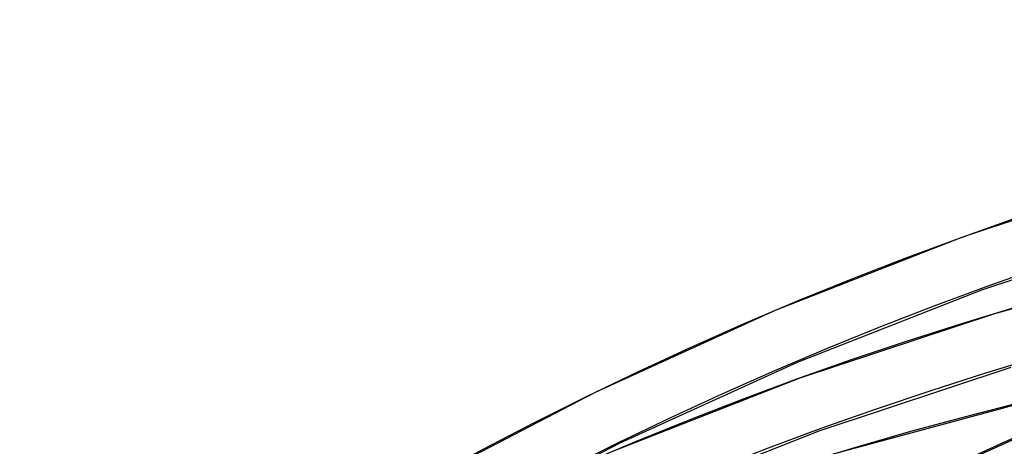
# Model space of a CAD drawing. Header units: millimetres. Extents: x -192 to 186, y -241 to 236.
# Tile 26 of 87: x -92 to -66, y 151 to 162. Entities that reach past the tile are written whole.
import ezdxf

# ---------------------------------------------------------------- set-up
doc = ezdxf.new("R2010")
doc.units = ezdxf.units.MM
doc.layers.add('MAIN-1', color=7, linetype='Continuous')
doc.layers.add('MAIN-2', color=7, linetype='Continuous')

msp = doc.modelspace()

# ---------------------------------------------------------------- linework, layer by layer
at = {"layer": 'MAIN-1'}
msp.add_ellipse((-0.5, -0.433), major_axis=(106.054, -122.46), ratio=0.75, start_param=0.713724, end_param=3.466968, dxfattribs=at)
at = {"layer": 'MAIN-2'}
for p, q in [((-61.505, 158.071), (-66.772, 156.326)), ((-61.063, 156.611), (-66.254, 154.892)), ((-66.772, 156.326), (-71.84, 154.344)), ((-59.925, 155.882), (-65.905, 154.26)), ((-66.254, 154.892), (-71.247, 152.939)), ((-71.84, 154.344), (-76.714, 152.132)), ((-65.905, 154.26), (-71.172, 152.516)), ((-71.247, 152.939), (-76.046, 150.761)), ((-65.463, 152.801), (-70.654, 151.081)), ((-71.172, 152.516), (-76.24, 150.533)), ((-76.714, 152.132), (-81.394, 149.698)), ((-64.325, 152.071), (-70.305, 150.45)), ((-63.614, 151.668), (-68.268, 149.555)), ((-70.654, 151.081), (-75.647, 149.128)), ((-76.046, 150.761), (-80.654, 148.364))]:
    msp.add_line(p, q, dxfattribs=at)
for centre, major_axis, start_param, end_param in [((12.628, 10.936), (-110.317, 127.383), -1.616769, -0.097375), ((12.628, 10.936), (109.319, -126.231), 1.525429, 3.043612), ((8.228, 7.126), (-110.317, 127.383), -1.616769, -0.097375), ((17.028, 14.747), (-105.326, 121.62), -1.614839, -0.099304), ((8.228, 7.126), (109.319, -126.231), 1.524472, 3.04457), ((17.028, 14.747), (104.327, -120.467), 1.52668, 3.042361), ((3.828, 3.315), (-110.317, 127.383), -1.616769, -0.097375), ((21.428, 18.557), (-100.334, 115.856), -1.613456, -0.100687), ((3.828, 3.315), (109.319, -126.231), 1.524472, 3.04457), ((21.428, 18.557), (99.336, -114.703), 1.529278, 3.039764), ((0, 0), (-105.399, 121.705), -2.427868, 0.713724)]:
    msp.add_ellipse(centre, major_axis=major_axis, ratio=0.75, start_param=start_param, end_param=end_param, dxfattribs=at)

doc.saveas('drawing.dxf')
